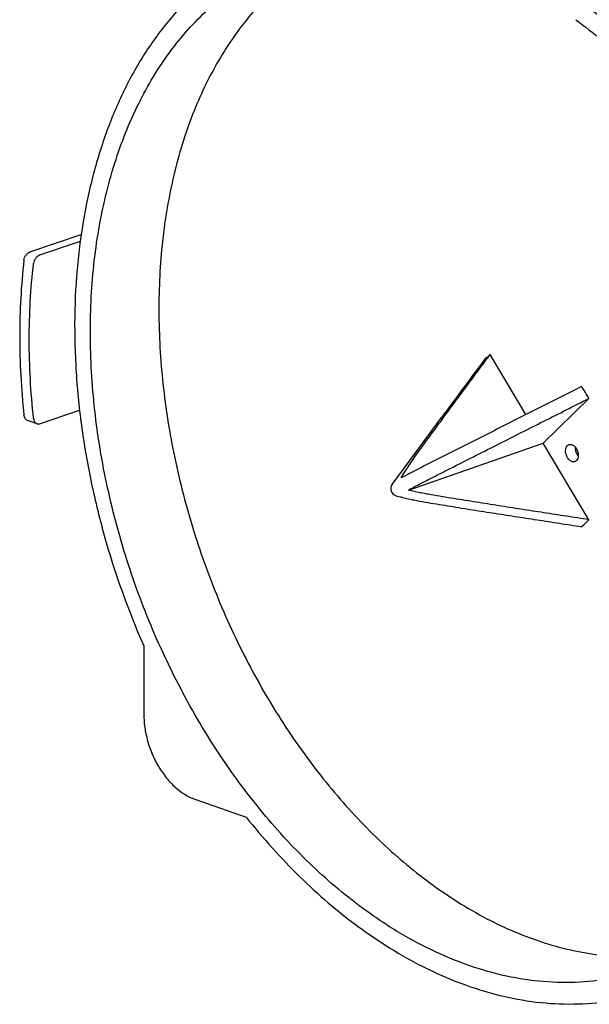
# Model space of a CAD drawing. Header units: millimetres. Extents: x 59 to 474, y 39 to 400.
# Tile 1 of 18: x 59 to 122, y 39 to 149. Entities that reach past the tile are written whole.
import ezdxf

# ---------------------------------------------------------------- set-up
doc = ezdxf.new("R2010")
doc.units = ezdxf.units.MM
doc.header["$LTSCALE"] = 30.734
doc.layers.add('A023134_9_1', color=7, linetype='CONTINUOUS')
doc.layers.add('A023135_3_1', color=7, linetype='CONTINUOUS')

msp = doc.modelspace()

# ---------------------------------------------------------------- linework, layer by layer
at = {"layer": 'A023134_9_1', "color": 7, "linetype": 'CONTINUOUS'}
for p, q in [((60.3, 123.06), (66.01, 124.98)), ((65.9, 124.2), (61.38, 122.68)), ((61.38, 103.94), (65.83, 105.44)), ((61.1, 103.94), (60.02, 104.31))]:
    msp.add_line(p, q, dxfattribs=at)
for points, knots in [([(153.59, 94.09), (153.17, 97.66), (151.88, 104.8), (148.69, 115.21), (144.33, 125.16), (138.93, 134.35), (132.65, 142.48), (126.75, 148.28), (121.75, 152.14), (116.81, 155.34), (112.86, 157.21), (110.18, 158.15)], [0, 0, 0, 0, 0.133016, 0.267965, 0.40252, 0.534382, 0.661455, 0.782021, 0.839529, 0.895047, 1, 1, 1, 1]), ([(59.64, 122.14), (59.65, 122.24), (59.71, 122.44), (59.86, 122.71), (60.06, 122.93), (60.22, 123.03), (60.3, 123.06)], [0, 0, 0, 0, 0.254076, 0.521093, 0.776822, 1, 1, 1, 1]), ([(61.38, 122.68), (61.29, 122.66), (61.13, 122.56), (60.93, 122.34), (60.78, 122.07), (60.72, 121.87), (60.71, 121.77)], [0, 0, 0, 0, 0.223272, 0.479117, 0.74612, 1, 1, 1, 1]), ([(59.64, 122.14), (59.32, 119.34), (59.02, 113.57), (59.33, 107.81), (59.64, 104.9)], [0, 0, 0, 0, 0.490549, 1, 1, 1, 1]), ([(60.71, 104.52), (60.4, 107.44), (60.07, 113.2), (60.39, 118.97), (60.71, 121.77)], [0, 0, 0, 0, 0.509678, 1, 1, 1, 1]), ([(60.02, 104.31), (59.97, 104.33), (59.87, 104.39), (59.76, 104.52), (59.68, 104.7), (59.65, 104.83), (59.64, 104.9)], [0, 0, 0, 0, 0.220791, 0.45943, 0.719859, 1, 1, 1, 1]), ([(60.71, 104.52), (60.72, 104.46), (60.75, 104.32), (60.83, 104.15), (60.95, 104.01), (61.05, 103.96), (61.1, 103.94)], [0, 0, 0, 0, 0.279966, 0.540388, 0.779127, 1, 1, 1, 1]), ([(61.1, 103.94), (61.14, 103.92), (61.24, 103.91), (61.33, 103.92), (61.38, 103.94)], [0, 0, 0, 0, 0.49422, 1, 1, 1, 1])]:
    msp.add_open_spline(points, degree=3, knots=knots, dxfattribs=at)
at = {"layer": 'A023135_3_1', "color": 7, "linetype": 'CONTINUOUS'}
for p, q in [((115.44, 104.97), (111.46, 111.64)), ((117.35, 101.79), (122.43, 106.76)), ((100.56, 97.19), (106.05, 104.64)), ((102.38, 96.57), (117.35, 101.79)), ((122.43, 93.27), (117.35, 101.79)), ((100.99, 95.94), (101.74, 95.74)), ((72.96, 79.23), (72.96, 71.68)), ((78.64, 62.17), (84.34, 60.18))]:
    msp.add_line(p, q, dxfattribs=at)
for centre, radius, start, end in [((2414.92, -1600.38), 2870.18, 143.40077, 143.55535), ((108.93, 99.6), 15.28, 27.9253, 33.7778), ((101.2, 96.72), 0.8, 143.5756, 254.8586), ((128.24, 79.91), 35.38, 252.4706, 256.5568)]:
    msp.add_arc(centre, radius, start, end, dxfattribs=at)
for points, knots in [([(88.72, 158.02), (87.35, 157.55), (84.67, 156.37), (80.94, 153.96), (77.54, 150.95), (74.49, 147.36), (71.84, 143.25), (69.6, 138.66), (67.81, 133.63), (66.47, 128.23), (65.6, 122.52), (65.22, 116.55), (65.32, 110.4), (65.91, 104.12), (66.97, 97.8), (69.01, 89.38), (71.21, 83.22), (72.96, 79.23)], [0, 0, 0, 0, 0.048769, 0.098217, 0.148966, 0.201539, 0.256327, 0.313588, 0.373443, 0.43589, 0.50082, 0.568033, 0.63725, 0.708131, 0.780289, 0.8533, 1, 1, 1, 1]), ([(94.24, 156.86), (93.39, 156.45), (91.72, 155.53), (89.35, 153.87), (87.13, 151.95), (84.33, 149), (81.26, 144.67), (78.35, 138.69), (76.23, 131.97), (74.94, 124.65), (74.5, 116.87), (74.91, 108.81), (76.17, 100.6), (78.24, 92.43), (81.1, 84.45), (84.67, 76.83), (88.89, 69.72), (93.68, 63.27), (98.93, 57.6), (102.77, 54.33), (104.75, 52.88)], [0, 0, 0, 0, 0.023669, 0.047649, 0.072074, 0.097061, 0.149053, 0.204231, 0.262813, 0.32473, 0.389669, 0.457128, 0.526462, 0.59693, 0.667735, 0.738064, 0.807125, 0.874192, 0.938641, 1, 1, 1, 1]), ([(97.27, 50.06), (95.2, 51.59), (91.16, 55.03), (85.69, 61.04), (80.73, 67.88), (76.41, 75.43), (72.8, 83.5), (70, 91.93), (68.07, 100.53), (67.04, 109.1), (66.94, 117.46), (67.77, 125.43), (69.53, 132.84), (72.16, 139.52), (75.11, 144.43), (77.85, 147.82), (80.05, 150.05), (82.42, 152), (84.94, 153.65), (87.6, 155), (89.45, 155.69), (90.39, 155.98)], [0, 0, 0, 0, 0.062072, 0.127385, 0.195406, 0.265435, 0.336658, 0.408196, 0.479156, 0.548672, 0.615958, 0.68036, 0.741403, 0.798859, 0.852805, 0.878613, 0.90374, 0.928299, 0.952425, 0.976271, 1, 1, 1, 1]), ([(140.12, 129.76), (138.85, 131.9), (136.15, 136), (131.63, 141.67), (126.77, 146.69), (123.26, 149.61), (121.47, 150.94)], [0, 0, 0, 0, 0.262933, 0.518307, 0.764425, 1, 1, 1, 1]), ([(120.98, 148.89), (122.95, 147.44), (126.8, 144.17), (132.05, 138.51), (136.84, 132.07), (141.07, 124.97), (144.66, 117.36), (147.53, 109.39), (149.63, 101.22), (150.5, 95.68), (150.79, 92.92)], [0, 0, 0, 0, 0.113018, 0.231706, 0.355204, 0.482376, 0.611897, 0.742327, 0.87218, 1, 1, 1, 1]), ([(101.58, 97.91), (101.66, 98.07), (101.83, 98.38), (102.11, 98.83), (102.41, 99.28), (102.81, 99.86), (103.32, 100.58), (103.93, 101.44), (104.56, 102.29), (105.39, 103.43), (106.43, 104.85), (107.69, 106.55), (108.94, 108.25), (110.2, 109.94), (111.04, 111.08), (111.46, 111.64)], [0, 0, 0, 0, 0.0317, 0.063155, 0.094512, 0.125821, 0.188364, 0.250855, 0.31332, 0.37577, 0.500642, 0.625494, 0.750336, 0.87517, 1, 1, 1, 1]), ([(110.66, 110.86), (110.72, 110.93), (110.97, 111.21), (111.24, 111.47), (111.46, 111.64)], [0, 0, 0, 0, 0.254714, 1, 1, 1, 1]), ([(121.63, 108.09), (120.06, 107.3), (116.91, 105.71), (112.98, 103.72), (109.83, 102.13), (107.46, 100.94), (105.49, 99.94), (103.91, 99.13), (103.12, 98.72), (102.73, 98.52)], [0, 0, 0, 0, 0.249571, 0.499215, 0.624095, 0.749061, 0.874219, 0.936969, 1, 1, 1, 1]), ([(102.38, 96.57), (102.59, 96.68), (103.01, 96.91), (103.85, 97.35), (104.9, 97.89), (106.16, 98.53), (107.83, 99.38), (109.92, 100.43), (112.42, 101.7), (114.92, 102.96), (118.26, 104.65), (120.76, 105.91), (122.43, 106.76)], [0, 0, 0, 0, 0.031979, 0.063647, 0.126556, 0.189201, 0.251724, 0.376592, 0.501346, 0.626046, 0.750714, 1, 1, 1, 1]), ([(119.87, 100.64), (119.85, 100.75), (119.83, 100.96), (119.88, 101.26), (119.99, 101.46), (120.11, 101.57), (120.18, 101.6), (120.22, 101.62)], [0, 0, 0, 0, 0.294117, 0.560463, 0.79216, 0.897901, 1, 1, 1, 1]), ([(120.22, 101.62), (120.26, 101.63), (120.37, 101.65), (120.52, 101.62), (120.68, 101.55), (120.89, 101.4), (121.1, 101.11), (121.2, 100.84), (121.23, 100.7)], [0, 0, 0, 0, 0.097511, 0.200618, 0.313136, 0.436446, 0.709823, 1, 1, 1, 1]), ([(120.9, 101.36), (120.9, 101.33), (120.9, 101.21), (120.91, 101.1), (120.93, 101.01)], [0, 0, 0, 0, 0.24275, 1, 1, 1, 1]), ([(120.93, 101.01), (120.94, 100.95), (121.01, 100.72), (121.13, 100.49), (121.25, 100.36)], [0, 0, 0, 0, 0.255648, 1, 1, 1, 1]), ([(120.88, 99.73), (120.83, 99.71), (120.73, 99.69), (120.57, 99.72), (120.41, 99.79), (120.21, 99.95), (120, 100.23), (119.9, 100.5), (119.87, 100.64)], [0, 0, 0, 0, 0.097511, 0.200618, 0.313136, 0.436446, 0.709823, 1, 1, 1, 1]), ([(121.23, 100.7), (121.25, 100.59), (121.27, 100.38), (121.22, 100.09), (121.11, 99.88), (120.98, 99.77), (120.91, 99.74), (120.88, 99.73)], [0, 0, 0, 0, 0.294117, 0.560463, 0.79216, 0.897901, 1, 1, 1, 1]), ([(102.73, 98.52), (102.63, 98.47), (102.25, 98.27), (101.86, 98.07), (101.58, 97.91)], [0, 0, 0, 0, 0.248413, 1, 1, 1, 1]), ([(122.43, 93.27), (121.6, 93.4), (119.93, 93.66), (117.43, 94.04), (114.92, 94.43), (112.42, 94.82), (110.33, 95.15), (108.66, 95.41), (107.41, 95.62), (106.16, 95.82), (105.11, 96), (104.27, 96.15), (103.64, 96.27), (103.01, 96.4), (102.59, 96.51), (102.38, 96.57)], [0, 0, 0, 0, 0.124575, 0.249163, 0.373772, 0.498414, 0.623117, 0.685508, 0.747945, 0.810456, 0.873107, 0.904529, 0.936067, 0.967813, 1, 1, 1, 1]), ([(101.65, 95.78), (101.64, 95.78), (101.62, 95.78), (101.6, 95.78), (101.58, 95.79)], [0, 0, 0, 0, 0.255359, 1, 1, 1, 1]), ([(101.74, 95.74), (101.95, 95.69), (102.37, 95.59), (103.2, 95.42), (104.24, 95.23), (105.49, 95.02), (106.73, 94.82), (107.97, 94.62), (109.63, 94.35), (111.7, 94.03), (114.18, 93.64), (116.67, 93.26), (119.15, 92.87), (120.81, 92.62), (121.63, 92.49)], [0, 0, 0, 0, 0.032049, 0.063741, 0.126667, 0.189317, 0.251839, 0.314289, 0.376696, 0.501435, 0.626114, 0.750761, 0.875387, 1, 1, 1, 1]), ([(122.43, 93.27), (122.37, 93.2), (122.12, 92.92), (121.85, 92.66), (121.63, 92.49)], [0, 0, 0, 0, 0.254714, 1, 1, 1, 1]), ([(72.96, 71.68), (72.96, 71.17), (73.04, 70.15), (73.36, 68.63), (73.88, 67.15), (74.58, 65.77), (75.44, 64.53), (76.69, 63.2), (77.84, 62.45), (78.64, 62.17)], [0, 0, 0, 0, 0.129296, 0.262706, 0.397465, 0.53068, 0.659601, 0.781888, 1, 1, 1, 1]), ([(84.34, 60.18), (86.2, 57.85), (90.08, 53.5), (94.5, 49.7), (96.78, 48.02)], [0, 0, 0, 0, 0.513266, 1, 1, 1, 1]), ([(104.75, 52.88), (106.76, 51.39), (110.87, 48.78), (115.35, 46.88), (117.59, 46.17)], [0, 0, 0, 0, 0.516295, 1, 1, 1, 1]), ([(129.58, 43.57), (128.36, 43.1), (125.85, 42.33), (121.91, 41.76), (117.85, 41.75), (113.72, 42.31), (109.54, 43.44), (105.36, 45.11), (101.23, 47.32), (98.58, 49.1), (97.27, 50.06)], [0, 0, 0, 0, 0.113715, 0.22851, 0.345717, 0.466497, 0.59178, 0.722233, 0.858255, 1, 1, 1, 1]), ([(96.78, 48.02), (99.37, 46.11), (103.44, 43.61), (109.18, 41.26), (113.4, 40.06), (117.59, 39.42), (121.71, 39.33), (125.71, 39.81), (128.28, 40.5), (129.53, 40.93)], [0, 0, 0, 0, 0.2771, 0.407633, 0.533114, 0.654145, 0.771568, 0.886444, 1, 1, 1, 1]), ([(120.02, 45.5), (121.13, 45.23), (123.35, 44.82), (126.68, 44.57), (129.95, 44.7), (132.08, 45.04), (133.13, 45.27)], [0, 0, 0, 0, 0.258951, 0.510915, 0.757359, 1, 1, 1, 1])]:
    msp.add_open_spline(points, degree=3, knots=knots, dxfattribs=at)

doc.saveas('drawing.dxf')
